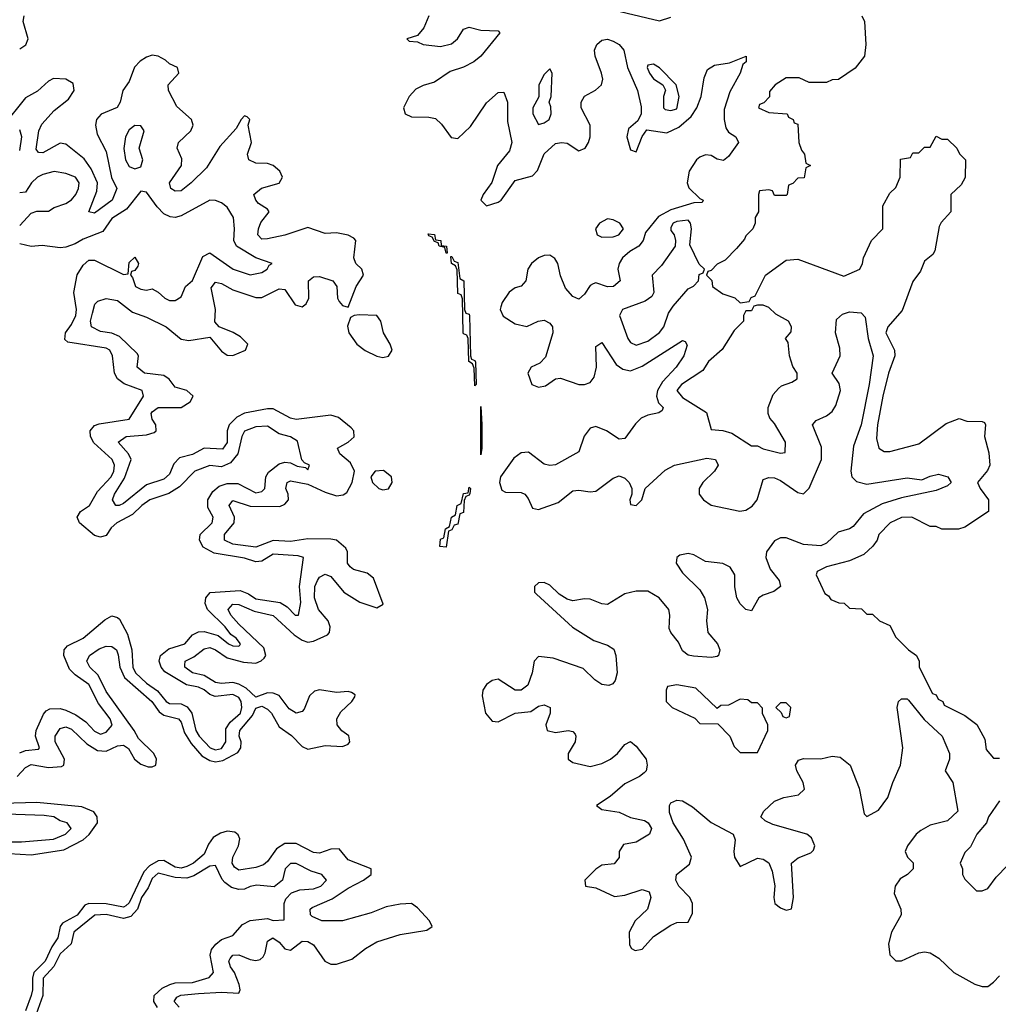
# Model space of a CAD drawing. Header units: inches. Extents: x 2710751 to 2829008, y 857003 to 965602.
# Tile 95 of 256: x 2771970 to 2775366, y 864820 to 868236. Entities that reach past the tile are written whole.
import ezdxf

# ---------------------------------------------------------------- set-up
doc = ezdxf.new("R2010")
doc.units = ezdxf.units.IN
doc.header["$MEASUREMENT"] = 0
doc.layers.add('C7876', color=7, linetype='Continuous')

msp = doc.modelspace()

# ---------------------------------------------------------------- linework, layer by layer
at = {"layer": 'C7876', "color": 2}
for points, elevation in [([(2774010, 868274.8), (2774190, 868232), (2774230, 868244.7)], 6), ([(2771970, 868134.6), (2771990.9, 868149.1), (2771999.1, 868170), (2771981.7, 868230), (2771985.4, 868250)], 2), ([(2773390.4, 868250), (2773372.2, 868207.8), (2773350, 868181.2), (2773314, 868170), (2773322, 868162), (2773350, 868158.8), (2773370.4, 868150.4), (2773430, 868143.1), (2773468.2, 868151.8), (2773489.4, 868170), (2773510, 868202.8), (2773529.6, 868210.4), (2773570, 868199.3), (2773630, 868198), (2773636, 868190), (2773570.2, 868109.8), (2773546, 868090), (2773510, 868071.1), (2773463.9, 868056.1), (2773410, 868019.6), (2773370, 868008), (2773345.3, 867994.7), (2773321.3, 867970), (2773302.4, 867930), (2773307.3, 867910), (2773330, 867899.3), (2773390, 867898.4), (2773413.1, 867893.1), (2773434.1, 867874.1), (2773467.1, 867827.1), (2773490, 867823.8), (2773534.6, 867865.4), (2773590, 867948), (2773630, 867984), (2773650, 867984.7), (2773662.4, 867950), (2773662.6, 867882.6), (2773677.6, 867810), (2773670, 867781.2), (2773628, 867730), (2773608.7, 867671.3), (2773578, 867630), (2773570.7, 867610), (2773590, 867590.7), (2773630, 867602.4), (2773640.9, 867610), (2773690, 867678.4), (2773750, 867694.9), (2773767.1, 867712.9), (2773789.8, 867770.2), (2773830, 867806.4), (2773850, 867810.4), (2773870, 867807.7), (2773910, 867781), (2773932.3, 867790), (2773944.5, 867810), (2773949.6, 867830), (2773949.7, 867870), (2773918.7, 867930), (2773918.7, 867950), (2773929.8, 867970.2), (2773968.2, 867991.8), (2773989.6, 868010.4), (2773993.6, 868030), (2773989.6, 868050), (2773966.6, 868110), (2773964.5, 868130), (2773972.7, 868150), (2773990, 868164.9), (2774010, 868168), (2774030, 868162), (2774050.4, 868150.4), (2774066.8, 868130), (2774079.5, 868070), (2774114.6, 867990), (2774126.2, 867933.8), (2774126.7, 867910), (2774115.1, 867884.9), (2774082.6, 867857.4), (2774077, 867830), (2774090, 867784.7), (2774110, 867778), (2774129.7, 867830.3), (2774146.2, 867853.8), (2774216.1, 867843.9), (2774257, 867863), (2774300.3, 867899.7), (2774319.7, 867930), (2774335.1, 867970), (2774345.1, 868034.9), (2774357.2, 868062.8), (2774381.2, 868078.8), (2774433.2, 868086.8), (2774491.3, 868110), (2774491, 868090), (2774479.6, 868080.4), (2774470.6, 868050), (2774434.4, 867985.6), (2774415.1, 867924.9), (2774415, 867890), (2774420.9, 867860.9), (2774430, 867845.5), (2774454.8, 867830), (2774464, 867810), (2774430, 867761.2), (2774412.5, 867747.5), (2774390, 867752.3), (2774370, 867764.5), (2774350, 867767.3), (2774330, 867759.6), (2774319.3, 867750), (2774293.7, 867710), (2774286, 867670), (2774292.2, 867652.2), (2774330, 867616), (2774342, 867610), (2774338, 867602), (2774310, 867600.9), (2774230, 867576.8), (2774187.3, 867552.7), (2774142, 867498), (2774134, 867470), (2774118.8, 867450), (2774087.9, 867432.1), (2774062, 867410), (2774050.3, 867390), (2774046, 867370), (2774054, 867330), (2774031.3, 867310), (2774009.7, 867309.6), (2773970, 867322.7), (2773960.5, 867319.5), (2773950, 867314), (2773930, 867284), (2773910, 867266), (2773890, 867275.1), (2773864.4, 867304.4), (2773847.3, 867347.3), (2773838, 867390), (2773827.3, 867407.2), (2773810, 867418.9), (2773790, 867418.3), (2773770, 867409.7), (2773746.4, 867390), (2773734, 867370), (2773726, 867330), (2773710, 867312), (2773690, 867305.6), (2773668.9, 867291.1), (2773644.9, 867255.1), (2773639.9, 867240.1), (2773637.6, 867230), (2773648, 867208), (2773690, 867181.1), (2773730, 867172), (2773769.8, 867190.2), (2773790, 867193.1), (2773810, 867183), (2773819.5, 867170), (2773820.3, 867150), (2773794.4, 867065.6), (2773775.1, 867044.9), (2773744.7, 867030), (2773734, 867010), (2773747.7, 866970), (2773770, 866961.6), (2773794.7, 866965.3), (2773829.6, 866990.4), (2773847.3, 866992.7), (2773910, 866970.4), (2773930, 866970.4), (2773950, 866977.1), (2773964.2, 866995.8), (2773971.5, 867030), (2773970, 867102), (2773990, 867116), (2774039.9, 867039.9), (2774063.2, 867023.2), (2774090, 867018), (2774130, 867033.4), (2774270, 867122.8), (2774279.8, 867119.8), (2774286.4, 867106.4), (2774275.3, 867070), (2774248.7, 867030), (2774200.6, 866979.4), (2774183.1, 866950), (2774179.5, 866930), (2774187.2, 866907.2), (2774202.8, 866890), (2774199.8, 866880.2), (2774188, 866872), (2774150, 866864), (2774126.7, 866853.3), (2774106.6, 866833.4), (2774070, 866782.7), (2774050, 866780.9), (2774006, 866810), (2773970, 866824.2), (2773950, 866818.4), (2773928.9, 866791.1), (2773910, 866737.2), (2773830, 866691.8), (2773810, 866689.7), (2773790, 866694), (2773735.4, 866735.4), (2773710, 866733.6), (2773685.1, 866714.9), (2773638.9, 866650), (2773634.6, 866630), (2773643.6, 866603.6), (2773656.5, 866596.5), (2773710, 866595.8), (2773722.8, 866590), (2773734.9, 866574.9), (2773750, 866541), (2773770, 866536.3), (2773838.9, 866561.1), (2773890, 866601.6), (2773910, 866603.8), (2773950, 866597.6), (2773970, 866600.4), (2774030, 866645.5), (2774050, 866653), (2774070, 866644.9), (2774084.9, 866630), (2774094.8, 866610), (2774094.8, 866590), (2774088, 866570), (2774090, 866554), (2774110, 866551), (2774129, 866570), (2774140.9, 866610), (2774210, 866673.4), (2774242, 866690), (2774355.1, 866715.1), (2774384.7, 866710), (2774394, 866690), (2774381.6, 866670), (2774340.4, 866630), (2774328.2, 866610), (2774327.7, 866590), (2774342.8, 866570), (2774370, 866552.2), (2774469.6, 866530.4), (2774490, 866534.9), (2774511.8, 866548.2), (2774529.6, 866570), (2774550, 866641), (2774570, 866648.2), (2774590, 866646.7), (2774610, 866637.6), (2774670, 866595.5), (2774690, 866590.6), (2774710, 866610.8), (2774752.4, 866710), (2774753.1, 866753.1), (2774721.2, 866830), (2774734.5, 866845.5), (2774770, 866861.6), (2774790, 866876.3), (2774802.3, 866897.8), (2774818.9, 866950), (2774813.4, 866973.4), (2774789.6, 867010), (2774817.6, 867070), (2774816.3, 867096.3), (2774800.7, 867150), (2774804.7, 867195.3), (2774825.2, 867214.8), (2774850, 867222.8), (2774890, 867218.8), (2774904.5, 867204.5), (2774914, 867130), (2774931.5, 867070), (2774917.7, 866970), (2774890.2, 866830), (2774863.5, 866756.5), (2774854.6, 866670), (2774857.6, 866650), (2774874, 866634), (2774910, 866624.9), (2775050, 866647), (2775100.9, 866639.1), (2775130, 866652.7), (2775158.8, 866658.8), (2775190.8, 866650), (2775202.8, 866630), (2775190, 866619.3), (2775150, 866602), (2775030, 866577.4), (2774963.6, 866556.4), (2774898, 866522), (2774862, 866478), (2774850.2, 866469.8), (2774810, 866457.7), (2774770, 866419.7), (2774750, 866411.1), (2774690, 866415.1), (2774630, 866438), (2774610, 866438), (2774590, 866427.8), (2774562, 866390), (2774558.9, 866370), (2774574.6, 866330), (2774606, 866290), (2774610.4, 866270), (2774587.4, 866252.6), (2774550, 866239.7), (2774535.5, 866230), (2774510, 866184.5), (2774489.8, 866189.8), (2774469.8, 866209.8), (2774459.1, 866230), (2774451.3, 866268.7), (2774451.5, 866310), (2774436.2, 866336.2), (2774410, 866349.7), (2774350, 866356.3), (2774310, 866379.7), (2774290, 866384), (2774261.5, 866378.5), (2774250.6, 866370), (2774248.5, 866350), (2774270, 866316.4), (2774330, 866258), (2774346.7, 866230), (2774356.9, 866190), (2774353.4, 866150), (2774358.7, 866110), (2774392, 866070), (2774400.3, 866050), (2774394.9, 866030), (2774390, 866026.3), (2774370, 866022.6), (2774308.3, 866028.3), (2774290, 866031.8), (2774270, 866046), (2774256.1, 866076.1), (2774229.4, 866110), (2774223.9, 866123.9), (2774226, 866170), (2774222.4, 866190), (2774189.6, 866230), (2774150, 866253.3), (2774110, 866253.6), (2774070, 866243.6), (2774010, 866207.6), (2773990, 866209.6), (2773950, 866225.1), (2773930, 866226.3), (2773890, 866219.6), (2773870, 866225.1), (2773842.5, 866242.5), (2773810, 866274), (2773790, 866283.6), (2773770, 866282), (2773756.3, 866270), (2773757.1, 866250), (2773763.2, 866243.2), (2773887.9, 866127.9), (2773962.4, 866082.4), (2774010, 866065.5), (2774032.2, 866052.2), (2774039.1, 866030), (2774043.1, 865970), (2774036.2, 865943.8), (2774028.4, 865931.6), (2774014, 865926), (2773990, 865929.6), (2773965.8, 865945.8), (2773925.3, 865985.3), (2773821, 866021), (2773770, 866026.6), (2773755.5, 866010), (2773748.5, 865970), (2773733, 865927), (2773710.4, 865909.6), (2773690, 865909.6), (2773630, 865947.6), (2773610, 865943.6), (2773590.3, 865929.7), (2773577.6, 865910), (2773575.3, 865890), (2773586.4, 865830), (2773610, 865802), (2773630, 865800.5), (2773690, 865830.4), (2773743.7, 865836.3), (2773770, 865854), (2773790, 865858.8), (2773810.7, 865850), (2773810.5, 865829.5), (2773796, 865790), (2773801, 865770), (2773830, 865763), (2773874, 865770), (2773890, 865766.8), (2773897.3, 865757.3), (2773900.5, 865750), (2773898, 865730), (2773873, 865690), (2773873.4, 865670), (2773890, 865658.4), (2773950, 865645.3), (2773990, 865654.9), (2774020.9, 865670), (2774044.5, 865690), (2774070, 865721), (2774090, 865731.3), (2774110, 865716), (2774143.8, 865670), (2774148, 865650), (2774144, 865630), (2774137.3, 865622.7), (2774121, 865610), (2774070, 865585.1), (2774018.7, 865541.3), (2773971.3, 865510), (2773990, 865496), (2774050, 865486), (2774090, 865468.2), (2774138, 865458), (2774151, 865450), (2774162.8, 865430), (2774156, 865410), (2774110, 865382.7), (2774066, 865374), (2774050.8, 865350), (2774050.4, 865329.6), (2774033, 865307), (2773990, 865302.7), (2773970, 865289.2), (2773931, 865250), (2773934, 865230), (2773970, 865224), (2774034, 865194), (2774070, 865198), (2774130, 865218), (2774154.8, 865210), (2774160.7, 865190), (2774148.2, 865150), (2774106, 865110), (2774084.9, 865070), (2774086, 865026), (2774093.7, 865013.7), (2774106, 865006), (2774130, 865011), (2774170, 865054.8), (2774230, 865094), (2774250, 865104), (2774290, 865104.7), (2774304.5, 865135.5), (2774304.5, 865170), (2774296.2, 865190), (2774258, 865230), (2774247, 865250), (2774249.7, 865270.3), (2774294, 865306), (2774301.6, 865330), (2774273.4, 865393.4), (2774238.4, 865450), (2774224.9, 865484.9), (2774225.1, 865510), (2774230, 865518.8), (2774250, 865528), (2774270, 865526), (2774304.8, 865504.8), (2774370, 865450.4), (2774446, 865410), (2774453.4, 865390), (2774448.2, 865350), (2774450.5, 865330.5), (2774470, 865298), (2774530, 865327.3), (2774550, 865324), (2774570.4, 865310.4), (2774581.4, 865281.4), (2774590.9, 865230.9), (2774587.3, 865190), (2774591, 865170), (2774610, 865154.8), (2774630, 865146.8), (2774649, 865151), (2774656, 865190), (2774649, 865310), (2774672, 865328), (2774715.1, 865344.9), (2774725.2, 865354.8), (2774729.2, 865370), (2774717.6, 865397.6), (2774702, 865410), (2774583.3, 865443.3), (2774557, 865457), (2774542, 865470), (2774552.3, 865490), (2774590, 865524.9), (2774622.3, 865537.7), (2774672.9, 865547.1), (2774693.8, 865566.2), (2774689.4, 865590), (2774667.3, 865630), (2774662.9, 865650), (2774673.3, 865666.7), (2774690, 865672.9), (2774750, 865671.5), (2774790, 865680.3), (2774817.1, 865677.1), (2774852, 865650), (2774883.7, 865570), (2774901.1, 865481.1), (2774910, 865471), (2774950, 865493.4), (2774982.3, 865537.7), (2774999.7, 865590), (2775026.6, 865650), (2775035.4, 865710), (2775014.7, 865850), (2775019.6, 865870), (2775030, 865879.5), (2775050, 865879.5), (2775055, 865875), (2775108.4, 865808.4), (2775171.8, 865750), (2775197, 865690), (2775196.4, 865670), (2775182, 865630), (2775208, 865590), (2775225.5, 865490), (2775190, 865456.9), (2775130, 865441.3), (2775097.1, 865422.9), (2775081.6, 865410), (2775050.5, 865370), (2775043, 865350), (2775050.5, 865330.5), (2775070.3, 865310.3), (2775070.3, 865290), (2775050.5, 865270), (2775025.1, 865254.9), (2775008.4, 865230), (2775004.4, 865204.4), (2775028.4, 865150), (2775028.7, 865130), (2774995.5, 865070), (2774984.9, 865030), (2774990, 864992), (2775010, 864971), (2775030, 864970.7), (2775090, 864998.4), (2775110, 865002.4), (2775130, 864998.4), (2775160.3, 864980.3), (2775211.3, 864930), (2775284.7, 864890), (2775310, 864882), (2775330, 864882), (2775350, 864896.3), (2775370, 864919.1)], 2), ([(2774892, 868250), (2774902, 868230), (2774906, 868150), (2774902, 868110), (2774870, 868068), (2774811.6, 868028.4), (2774790, 868028), (2774770, 868018), (2774710, 868018), (2774674.6, 868034.6), (2774630, 868034), (2774592, 868010), (2774572.7, 867987.3), (2774572, 867968), (2774552.7, 867947.3), (2774538, 867942), (2774534, 867930), (2774570, 867914), (2774634, 867910), (2774638, 867898), (2774654, 867890), (2774658, 867878), (2774670, 867874), (2774674, 867810), (2774683.6, 867783.6), (2774694, 867770), (2774698, 867738), (2774714, 867730), (2774698, 867722), (2774692.7, 867687.3), (2774670, 867686), (2774652.7, 867667.3), (2774638, 867662), (2774634, 867630), (2774630, 867626), (2774590, 867626), (2774582, 867642), (2774570, 867646), (2774538, 867642), (2774534, 867630), (2774534, 867570), (2774522, 867550), (2774522, 867530), (2774514, 867510), (2774490, 867486), (2774485.4, 867474.6), (2774458, 867442), (2774418, 867402), (2774390, 867388), (2774370, 867366), (2774358, 867362), (2774354, 867350), (2774371.6, 867331.6), (2774374, 867310), (2774410, 867284.7), (2774451.6, 867271.6), (2774470, 867254), (2774502, 867258), (2774508, 867272), (2774522, 867278), (2774558, 867350), (2774630, 867402), (2774670, 867404.7), (2774830, 867346), (2774886, 867370), (2774895.3, 867390), (2774898, 867410), (2774926, 867470), (2774966, 867510), (2774966, 867590), (2774990, 867634), (2775010, 867654), (2775026, 867690), (2775027.3, 867752.7), (2775062, 867758), (2775070, 867774), (2775090, 867774), (2775110, 867794), (2775130, 867794), (2775150, 867832), (2775170, 867822), (2775190, 867822), (2775222, 867790), (2775231.1, 867771.1), (2775252, 867750), (2775251.6, 867688.4), (2775236.9, 867663.1), (2775201, 867630), (2775201, 867570), (2775167.5, 867532.5), (2775161.4, 867518.6), (2775146.4, 867433.6), (2775138.8, 867421.2), (2775110, 867398), (2775096.3, 867363.7), (2775070, 867328), (2775032.5, 867227.5), (2774982.8, 867170), (2774976, 867150), (2775006, 867090), (2775006.8, 867070), (2774985.5, 867010), (2774966, 866930), (2774946.4, 866830), (2774943.5, 866783.5), (2774952, 866750), (2774970, 866738), (2774990, 866738), (2775090, 866764.7), (2775184.7, 866835.3), (2775230, 866852), (2775256.4, 866843.6), (2775310, 866842), (2775318, 866838), (2775322, 866830), (2775318, 866790), (2775333, 866733), (2775337.3, 866690), (2775328.2, 866671.8), (2775294, 866630), (2775302.8, 866610), (2775332, 866570), (2775332, 866530), (2775250, 866475.3), (2775228.4, 866468.4), (2775170, 866468), (2775150, 866478), (2775130, 866478), (2775066, 866510), (2775030, 866509), (2774991.3, 866490), (2774952, 866450), (2774946, 866430), (2774930.8, 866409.2), (2774899.8, 866380.2), (2774850, 866358), (2774770, 866338), (2774738, 866322), (2774734, 866310), (2774764.7, 866244.7), (2774776.9, 866236.9), (2774784.7, 866224.7), (2774812.7, 866212.7), (2774831.6, 866211.6), (2774850, 866194), (2774891.6, 866191.6), (2774910, 866174), (2774930, 866174), (2774954, 866150), (2774990, 866134), (2775010, 866094), (2775054, 866050), (2775082, 866030), (2775092, 866010), (2775092, 865990), (2775138, 865898), (2775150, 865894), (2775158, 865878), (2775174, 865870), (2775178, 865858), (2775250, 865822), (2775291.1, 865791.1), (2775319.6, 865739.6), (2775323.6, 865703.6), (2775350, 865674), (2775370, 865674)], 6), ([(2771960.7, 865610), (2771990, 865641.3), (2772010, 865651.4), (2772070, 865641.5), (2772115.2, 865644.8), (2772122.7, 865650), (2772126, 865670), (2772093, 865730), (2772093.6, 865750), (2772110, 865777.1), (2772130, 865782), (2772150, 865774.6), (2772203.5, 865723.5), (2772240.6, 865700.6), (2772270, 865697.8), (2772310, 865716.5), (2772330, 865718.7), (2772347.4, 865707.4), (2772368.5, 865670), (2772390, 865653.1), (2772415.8, 865644.2), (2772430, 865643.7), (2772442.7, 865650), (2772444.7, 865670), (2772435.8, 865690), (2772382.4, 865742.4), (2772367.1, 865770), (2772270, 865905.6), (2772241.8, 865961.8), (2772213.6, 865990), (2772203, 866010), (2772211.8, 866030), (2772246.3, 866053.7), (2772270, 866062), (2772290, 866061.3), (2772305.5, 866050), (2772312.2, 866032.2), (2772317.3, 865990), (2772334.2, 865954.2), (2772428.9, 865870), (2772454.2, 865834.2), (2772470, 865823.6), (2772521.6, 865810), (2772530, 865799.1), (2772542.2, 865762.2), (2772564.8, 865724.8), (2772602, 865682), (2772630, 865665.5), (2772650, 865661.2), (2772674.8, 865665.2), (2772726.8, 865693.2), (2772738, 865710), (2772738.3, 865730), (2772731.1, 865750), (2772733.7, 865770), (2772777.7, 865822.3), (2772790, 865847.7), (2772810, 865854.8), (2772830, 865844.4), (2772844.4, 865830), (2772870, 865782.4), (2772913, 865753), (2772950, 865714), (2772970, 865705.5), (2773030, 865717.4), (2773090, 865714.4), (2773110, 865723), (2773115.6, 865730), (2773111.9, 865751.9), (2773088.4, 865768.4), (2773071.5, 865790), (2773071.1, 865810), (2773084.8, 865835.2), (2773122.9, 865870), (2773133.6, 865886.4), (2773133.7, 865893.7), (2773122, 865902), (2773110, 865905.6), (2773070, 865901.7), (2773010, 865911.1), (2772993.6, 865906.4), (2772975.3, 865890), (2772956.7, 865843.3), (2772950, 865835.6), (2772930, 865829.7), (2772905.2, 865845.2), (2772870, 865891.5), (2772850, 865899.7), (2772830, 865900.5), (2772790, 865885.2), (2772756.4, 865916.4), (2772730.8, 865930.8), (2772710, 865936.4), (2772670, 865932.4), (2772650, 865936.9), (2772610, 865961), (2772569.5, 865970), (2772543.6, 865990), (2772543.3, 865996.7), (2772543.7, 866010), (2772574.1, 866025.9), (2772610, 866053.7), (2772630, 866057.4), (2772650, 866050.3), (2772690, 866021.5), (2772746.8, 866006.8), (2772790, 866003.6), (2772808.5, 866011.5), (2772818.7, 866021.3), (2772824.2, 866030), (2772816.8, 866056.8), (2772730, 866138.3), (2772703.1, 866170), (2772693.6, 866190), (2772710, 866208.2), (2772730, 866207), (2772784.2, 866184.2), (2772850, 866168.8), (2772922, 866102), (2772950, 866083.1), (2772970, 866076.9), (2772990, 866079.6), (2773037.8, 866102.2), (2773045.1, 866110), (2773047.8, 866130), (2773040.5, 866150), (2773007.3, 866190), (2772993.5, 866230), (2772994.8, 866270), (2773003.1, 866290), (2773010, 866301.6), (2773030, 866312.2), (2773050, 866303.8), (2773094.4, 866250), (2773150, 866215.3), (2773210, 866194.9), (2773231.3, 866208.7), (2773198, 866298), (2773176.3, 866316.3), (2773128.6, 866328.6), (2773117.4, 866337.4), (2773107.3, 866350), (2773107.6, 866390), (2773102, 866402), (2773070, 866429.7), (2773050, 866433.7), (2772970, 866434.7), (2772910, 866425.3), (2772850, 866428.7), (2772790, 866406.2), (2772710, 866416.4), (2772680.7, 866430), (2772680.5, 866450), (2772714.7, 866490), (2772715.8, 866510), (2772697, 866550), (2772710, 866567.3), (2772770, 866547.8), (2772873, 866547), (2772890, 866554.9), (2772902.4, 866570), (2772902, 866590), (2772893.3, 866610), (2772898, 866630), (2772910, 866635.6), (2772970, 866624.7), (2773030, 866596.5), (2773070, 866584), (2773093, 866587), (2773104.8, 866595.3), (2773123.5, 866630), (2773131.8, 866670), (2773118, 866698), (2773080.9, 866730), (2773072.7, 866750), (2773110, 866770.4), (2773131.1, 866788.9), (2773129.6, 866810), (2773120.1, 866820.1), (2773076, 866856), (2773050, 866863.9), (2772930, 866848.7), (2772910, 866853), (2772850, 866885.4), (2772830, 866885.7), (2772750, 866871.1), (2772723.4, 866856.6), (2772696.5, 866830), (2772690.2, 866810), (2772690, 866769.2), (2772674, 866746), (2772610, 866749.7), (2772570, 866727.1), (2772524.2, 866715.8), (2772504.8, 866695.2), (2772490, 866659.5), (2772470, 866642), (2772410, 866622.6), (2772330, 866557.6), (2772314.8, 866550), (2772304, 866550), (2772292, 866570), (2772298.9, 866590), (2772334.3, 866645.7), (2772356.3, 866710), (2772347.6, 866730), (2772312.3, 866770), (2772339, 866790), (2772410, 866795.3), (2772436.6, 866803.4), (2772443.7, 866810), (2772442.9, 866830), (2772429.6, 866850), (2772426.6, 866870), (2772430, 866875.5), (2772450, 866890.3), (2772530, 866890.4), (2772562, 866910), (2772571.5, 866930), (2772550, 866949.5), (2772510, 866961.6), (2772488.7, 866988.7), (2772470, 867001.3), (2772402.7, 867010), (2772378, 867030), (2772382.9, 867070), (2772377.7, 867077.7), (2772316.5, 867136.5), (2772290, 867148.5), (2772250, 867154.7), (2772219.5, 867170), (2772216.3, 867190), (2772222.2, 867217.8), (2772231.2, 867248.8), (2772241, 867259), (2772270, 867268.5), (2772310, 867261.6), (2772361.2, 867221.2), (2772410, 867203.7), (2772478, 867170), (2772530, 867128.2), (2772557.2, 867122.8), (2772630, 867134.8), (2772670, 867085.5), (2772690, 867072.4), (2772710, 867070.4), (2772754, 867090), (2772761.2, 867110), (2772736, 867136), (2772710.9, 867150.9), (2772662, 867170), (2772647.2, 867187.2), (2772649.6, 867230.4), (2772634, 867306), (2772650, 867325.5), (2772670, 867320.3), (2772710, 867298.9), (2772790, 867272.4), (2772810, 867272.4), (2772870, 867302.4), (2772890, 867300.5), (2772926.4, 867246.4), (2772950, 867240.4), (2772963.7, 867250), (2772973.6, 867270), (2772972.3, 867330), (2772990, 867343.8), (2773010, 867345.3), (2773057.3, 867330), (2773070.4, 867310), (2773073, 867270), (2773078.4, 867258.4), (2773090, 867244), (2773110, 867238.8), (2773137.6, 867310), (2773163.7, 867350), (2773157.2, 867370), (2773137, 867390), (2773129.7, 867409.7), (2773136.9, 867470), (2773130, 867478.4), (2773110, 867488.2), (2773070, 867496.9), (2773030, 867494.7), (2772970, 867515.3), (2772890, 867488.6), (2772830, 867475.6), (2772810, 867475.1), (2772797, 867490), (2772798.4, 867510), (2772807.3, 867532.7), (2772836, 867570), (2772830, 867579), (2772798.6, 867598.6), (2772789.5, 867609.5), (2772782.7, 867630), (2772808.7, 867651.3), (2772870.9, 867669.1), (2772882.4, 867690), (2772873, 867710), (2772849.8, 867729.8), (2772830, 867737.2), (2772790, 867738.3), (2772765.1, 867750), (2772760.5, 867770), (2772774.7, 867810), (2772762.7, 867870), (2772769, 867890), (2772758.9, 867898.9), (2772750, 867902.7), (2772739.1, 867890), (2772720.9, 867859.1), (2772664.3, 867795.7), (2772617.8, 867722.2), (2772564.9, 867670), (2772530, 867642), (2772510, 867640.9), (2772494, 867650), (2772489.5, 867670), (2772531.8, 867730), (2772532.9, 867752.9), (2772516, 867790), (2772521.2, 867810), (2772564.5, 867850), (2772571.6, 867870), (2772566.6, 867890), (2772514.9, 867934.9), (2772486.6, 867990), (2772485.2, 868010), (2772522, 868050), (2772518, 868070), (2772490, 868082.7), (2772476.2, 868096.2), (2772450, 868109.7), (2772430, 868112.8), (2772410, 868106.3), (2772387.9, 868092.1), (2772369, 868071), (2772350, 868021.2), (2772328.2, 867990), (2772318.4, 867950), (2772308.7, 867931.3), (2772252.2, 867907.8), (2772236.9, 867890), (2772232.7, 867870), (2772238.7, 867838.7), (2772270, 867778.8), (2772288.5, 867688.5), (2772307.7, 867650), (2772290.4, 867610), (2772230, 867565.1), (2772209.4, 867569.4), (2772238.3, 867641.7), (2772239.6, 867670), (2772218.2, 867718.2), (2772193.5, 867753.5), (2772130, 867804.7), (2772110, 867808), (2772050, 867773.6), (2772035.1, 867775.1), (2772027.3, 867787.2), (2772036.9, 867850), (2772046.3, 867873.7), (2772090, 867921.6), (2772139.6, 867960.4), (2772158.7, 867990), (2772155.2, 868015.2), (2772129.7, 868029.7), (2772087.8, 868032.2), (2772070, 868023), (2772032.1, 867987.9), (2771990, 867965.4), (2771910, 867865.1)], 2), ([(2771970, 867782), (2771977, 867830), (2771970, 867854)], 6), ([(2771970, 867522), (2772010, 867564.7), (2772030, 867571.3), (2772070, 867571.3), (2772090, 867584.7), (2772130, 867598), (2772150, 867611), (2772165.2, 867630), (2772173.6, 867650), (2772176.2, 867670), (2772164, 867690), (2772130, 867702.7), (2772090, 867709), (2772050, 867699.3), (2772031.3, 867690), (2772011, 867670), (2771990, 867638), (2771970, 867635.3)], 6), ([(2771970, 865692.2), (2771990, 865700.3), (2772035.3, 865704.7), (2772039.3, 865710), (2772025.1, 865750), (2772027.3, 865770), (2772052.9, 865827.1), (2772061.7, 865838.3), (2772075.1, 865844.9), (2772110, 865845.7), (2772130, 865840.3), (2772164.4, 865824.4), (2772199.9, 865799.9), (2772230, 865768), (2772250, 865757.3), (2772270, 865764), (2772291.5, 865788.5), (2772284.5, 865810), (2772243.9, 865863.9), (2772209.4, 865930), (2772162.8, 865962.8), (2772143, 865983), (2772122.9, 866030), (2772124.5, 866050), (2772136.3, 866063.7), (2772190, 866090.4), (2772265.8, 866154.2), (2772290, 866167.7), (2772310, 866162), (2772316, 866156), (2772343.6, 866103.6), (2772359.5, 866050), (2772362.7, 865990), (2772372.2, 865970), (2772410, 865934.4), (2772447.7, 865907.7), (2772478, 865870), (2772490, 865863.1), (2772530, 865862), (2772551.5, 865851.5), (2772567.4, 865830), (2772581.5, 865770), (2772592.4, 865750), (2772630.8, 865710), (2772650, 865703.1), (2772670, 865707.4), (2772685.1, 865730), (2772684.9, 865775.1), (2772701, 865799), (2772736.4, 865830), (2772741.1, 865850), (2772738.3, 865870), (2772730, 865884.5), (2772710, 865894.5), (2772648.2, 865888.2), (2772630, 865894.7), (2772610, 865911.1), (2772590, 865919.7), (2772548.5, 865928.4), (2772473.7, 865973.7), (2772460.7, 865990), (2772453.6, 866010), (2772458.4, 866030), (2772487.3, 866052.7), (2772542.7, 866070), (2772570, 866101.6), (2772590, 866112), (2772610, 866113.7), (2772659.1, 866099.1), (2772694.8, 866070), (2772710, 866063.1), (2772730, 866062), (2772734.3, 866065.7), (2772736.2, 866070), (2772720.9, 866090), (2772702.6, 866102.6), (2772682.9, 866130), (2772621.6, 866190), (2772613.3, 866210), (2772615.6, 866230), (2772631.4, 866248.6), (2772735.2, 866255.3), (2772763.7, 866243.7), (2772790, 866226.5), (2772874.4, 866214.4), (2772898.4, 866198.4), (2772926, 866170), (2772938, 866170), (2772945.6, 866214.4), (2772940.9, 866270), (2772955.3, 866370), (2772935.9, 866375.9), (2772850, 866381.6), (2772810, 866357.6), (2772790, 866355.1), (2772750, 866368), (2772645.3, 866385.3), (2772606.3, 866406.3), (2772593.6, 866430), (2772596.2, 866450), (2772638, 866490), (2772640.9, 866510), (2772623.3, 866543.3), (2772622.9, 866570), (2772640.4, 866599.6), (2772662, 866618), (2772690, 866626.7), (2772727, 866627), (2772790, 866594.8), (2772810, 866598.8), (2772821.2, 866610), (2772824, 866650), (2772834, 866666), (2772870, 866694.8), (2772890, 866700.7), (2772910, 866698.8), (2772932.7, 866687.3), (2772962, 866682), (2772970, 866674), (2772975.3, 866690), (2772958, 866698), (2772948.7, 866708.7), (2772934, 866774), (2772910, 866788.7), (2772870, 866799.3), (2772830, 866826), (2772790, 866823.7), (2772750, 866809), (2772740.5, 866790), (2772727, 866730), (2772701.7, 866698.3), (2772670, 866684.5), (2772630, 866689.3), (2772578, 866670), (2772525.1, 866614.9), (2772487.9, 866592.1), (2772422, 866570), (2772393.4, 866550), (2772361.2, 866518.8), (2772307.3, 866490), (2772287.5, 866472.5), (2772270, 866447), (2772250, 866440.7), (2772230, 866447), (2772177.2, 866490), (2772169, 866510), (2772181.2, 866530), (2772212, 866550), (2772240.4, 866599.6), (2772287.6, 866650), (2772296.9, 866670), (2772298.9, 866690), (2772291.3, 866710), (2772227.4, 866767.4), (2772215.6, 866790), (2772214.5, 866810), (2772230, 866827.7), (2772246, 866834), (2772349.5, 866850.5), (2772399.3, 866930), (2772395.3, 866950), (2772332.5, 866972.5), (2772309.7, 866989.7), (2772299.6, 867010), (2772291.6, 867070), (2772282.7, 867090), (2772270, 867096.9), (2772137.2, 867117.2), (2772126.6, 867126.6), (2772129.3, 867150), (2772150, 867178.8), (2772165.1, 867210), (2772167.3, 867230), (2772158.4, 867290), (2772169.4, 867350.6), (2772190, 867384.7), (2772210, 867402), (2772230, 867402), (2772330, 867352), (2772346, 867354), (2772350, 867394), (2772370, 867412), (2772382, 867390), (2772379.6, 867380.4), (2772370, 867366), (2772358, 867362), (2772354, 867350), (2772362, 867342), (2772372, 867310), (2772390, 867301), (2772410, 867298), (2772430, 867302), (2772450.9, 867290.9), (2772474, 867270), (2772490, 867262), (2772510, 867262), (2772530, 867274), (2772546, 867310), (2772570, 867331), (2772605.4, 867414.6), (2772630, 867426.8), (2772711.3, 867370), (2772770, 867350.6), (2772810, 867358.8), (2772828.7, 867370), (2772835.3, 867384.7), (2772846, 867390), (2772790, 867409.3), (2772722, 867450), (2772712.7, 867470), (2772715.6, 867510), (2772711.6, 867550), (2772690, 867586), (2772670, 867600.9), (2772650, 867609.3), (2772630, 867609.4), (2772530, 867555.6), (2772510, 867549.4), (2772491.8, 867551.8), (2772470, 867562.7), (2772446.6, 867586.6), (2772410, 867638), (2772390, 867641.2), (2772341.1, 867578.9), (2772290, 867546), (2772258.8, 867501.2), (2772190, 867474.5), (2772162, 867458), (2772130, 867446.6), (2772110, 867444.5), (2772047.5, 867452.5), (2772010, 867449.2), (2771970, 867458)], 6), ([(2771894.2, 865345.8), (2772010, 865338), (2772123.7, 865356.3), (2772190, 865390.3), (2772210.7, 865409.3), (2772239.5, 865450), (2772239.3, 865470), (2772227.3, 865487.3), (2772185.3, 865505.3), (2772030, 865520.3), (2771910, 865516.8)], 2), ([(2775370, 865526), (2775332, 865470), (2775324.7, 865450), (2775292, 865410), (2775270, 865366), (2775250, 865346), (2775234, 865310), (2775242, 865290), (2775242, 865270), (2775250, 865254), (2775290, 865214), (2775310, 865214), (2775330, 865222), (2775359, 865261), (2775398, 865302)], 6), ([(2771836.6, 865383.4), (2771976.6, 865383.4), (2772087, 865393), (2772128.7, 865410), (2772148.7, 865430), (2772135.3, 865450), (2772110, 865456), (2772088, 865470), (2772055.3, 865475.3), (2771890, 865480.3)], 6), ([(2772523.6, 864810), (2772505.6, 864830), (2772515.1, 864844.9), (2772528.8, 864851.2), (2772590, 864857.6), (2772670, 864861.7), (2772730, 864858.8), (2772735.6, 864870), (2772731.8, 864888.2), (2772715.8, 864930), (2772702, 864950), (2772695.6, 864970), (2772700.7, 864979.3), (2772709.8, 864990.2), (2772730, 864991.4), (2772770, 864975.3), (2772790, 864971.7), (2772804.2, 864975.8), (2772815.2, 864984.8), (2772821.5, 864998.5), (2772830, 865038.8), (2772848.7, 865050), (2772870, 865035.3), (2772890, 865012.7), (2772910, 865008), (2772950, 865038.9), (2772970, 865038.3), (2772990, 865026), (2773029.1, 864969.1), (2773050, 864959), (2773070, 864959.1), (2773123, 864977), (2773170, 865013.4), (2773210, 865036.1), (2773290, 865061.5), (2773383, 865077), (2773402, 865090), (2773391.8, 865110), (2773350, 865154.5), (2773329.7, 865169.7), (2773290, 865167.4), (2773242.2, 865157.8), (2773190, 865137.2), (2773090, 865109.8), (2773018, 865110), (2772984.8, 865124.8), (2772979.6, 865130), (2772978.4, 865150), (2772984.8, 865155.2), (2773054.6, 865185.4), (2773110, 865222.3), (2773163.7, 865250), (2773189.5, 865270), (2773189.3, 865290), (2773110, 865321.6), (2773078.8, 865358.8), (2773050, 865358.3), (2773010, 865344.7), (2772990, 865346.2), (2772930, 865377.4), (2772890, 865378), (2772861.1, 865358.9), (2772830, 865315.6), (2772816.2, 865303.8), (2772790, 865294.5), (2772730, 865285.4), (2772715.2, 865295.2), (2772707.3, 865310), (2772709.8, 865330), (2772729.7, 865370), (2772734.5, 865394.5), (2772728.4, 865408.4), (2772716.8, 865416.8), (2772690, 865421), (2772666.5, 865413.5), (2772641.7, 865398.3), (2772624.8, 865375.2), (2772610, 865341.3), (2772573.7, 865310), (2772550, 865298), (2772530, 865292.2), (2772510, 865295.6), (2772470, 865318.7), (2772450, 865317.7), (2772420.1, 865299.9), (2772400.9, 865279.1), (2772350, 865172.3), (2772338, 865162), (2772330, 865157.2), (2772270, 865168), (2772210, 865169.7), (2772196.5, 865163.5), (2772170, 865129.7), (2772118.6, 865101.4), (2772110.2, 865089.8), (2772102.3, 865050), (2772081.2, 865018.8), (2772058, 864970), (2772019.6, 864930), (2772014.2, 864910), (2772015, 864870), (2772010.2, 864850), (2771990, 864797.2)], 2), ([(2772448.8, 864808.8), (2772435.1, 864830), (2772436.2, 864850), (2772464.1, 864875.9), (2772491.6, 864888.4), (2772510, 864894.3), (2772570, 864896), (2772627.6, 864912.4), (2772642.7, 864930), (2772631.5, 864990), (2772636.2, 865010), (2772651.1, 865028.9), (2772670, 865044.9), (2772710, 865058.8), (2772742.7, 865097.3), (2772769.5, 865110.5), (2772830, 865117.3), (2772850, 865111), (2772887.3, 865112.7), (2772888, 865170), (2772894, 865186), (2772913.6, 865206.4), (2772942.7, 865217.3), (2772990, 865220.7), (2773015.3, 865230), (2773035.3, 865250), (2773018, 865270), (2772982, 865282), (2772930, 865308.7), (2772910, 865308.7), (2772891.3, 865290), (2772882, 865250), (2772852.7, 865227.3), (2772793.2, 865233.2), (2772770, 865229), (2772750, 865219.3), (2772730, 865218), (2772705.1, 865225.1), (2772682, 865242), (2772672.7, 865252.7), (2772650, 865301.2), (2772630, 865299.6), (2772574.1, 865265.9), (2772550, 865257.2), (2772510, 865259.8), (2772450, 865275.3), (2772430, 865256.2), (2772416.3, 865223.7), (2772392.7, 865190), (2772378.6, 865150), (2772355.5, 865124.5), (2772330, 865117.4), (2772270, 865131.6), (2772231.3, 865128.7), (2772157.6, 865070), (2772148.5, 865030), (2772110, 864994.7), (2772088.7, 864951.3), (2772051.6, 864910), (2772050.2, 864850), (2772021.2, 864770)], 6)]:
    msp.add_lwpolyline(points, dxfattribs=dict(at, elevation=elevation))
for points, elevation in [([(2774170, 868082), (2774150, 868078), (2774147.7, 868070), (2774156, 868050), (2774170, 868031.3), (2774202, 868010), (2774211.6, 867991.6), (2774204.7, 867970), (2774204.7, 867930), (2774210, 867924.7), (2774230, 867921), (2774250, 867927.3), (2774259, 867970), (2774248, 868010), (2774190, 868068.7)], 6), ([(2773810, 868066), (2773790, 868046), (2773772, 868010), (2773771.6, 867968.4), (2773751.3, 867930), (2773751.3, 867910), (2773770, 867872), (2773790, 867878), (2773808, 867890), (2773814, 867910), (2773813.6, 867933.6), (2773808, 867950), (2773814, 867970), (2773818, 868050)], 6), ([(2772370, 867868.7), (2772350, 867854), (2772337.3, 867830), (2772330.9, 867789.1), (2772337.3, 867750), (2772350, 867727.3), (2772370, 867718.8), (2772390, 867726), (2772397.2, 867750), (2772385.2, 867790), (2772402, 867850), (2772390, 867868)], 6), ([(2774010, 867544.7), (2773981.6, 867530), (2773968.5, 867510), (2773974, 867490), (2773990, 867481.3), (2774030, 867483.1), (2774049, 867490), (2774065.2, 867510), (2774052.7, 867530), (2774030, 867541.3)], 2), ([(2774290, 867540.9), (2774250, 867536.3), (2774237.3, 867530), (2774230, 867515.3), (2774230, 867504.7), (2774241, 867490), (2774246, 867470), (2774244.7, 867450), (2774197.3, 867382.7), (2774164.7, 867350), (2774171.3, 867290), (2774164, 867276), (2774140.7, 867259.3), (2774062, 867230), (2774051.3, 867210), (2774080.7, 867130), (2774090, 867116), (2774110, 867107.3), (2774150, 867120.7), (2774190, 867151), (2774205.2, 867170), (2774222, 867218), (2774237.5, 867242.5), (2774290, 867302), (2774308.4, 867311.6), (2774326, 867330), (2774328.4, 867351.6), (2774342, 867358), (2774346, 867370), (2774328.4, 867388.4), (2774295.3, 867455.3), (2774300.9, 867510), (2774298.4, 867530)], 6), ([(2773450, 867426), (2773446, 867446), (2773426, 867450), (2773422, 867462), (2773410, 867466), (2773402, 867482), (2773390, 867486), (2773387.3, 867492.7), (2773410, 867491), (2773412.7, 867472.7), (2773431.3, 867470), (2773432.7, 867452.7), (2773451.3, 867450), (2773454, 867426)], -2), ([(2773550, 866966), (2773547.3, 867027.3), (2773542, 867042), (2773529, 867050), (2773526, 867130), (2773522, 867142), (2773510, 867146), (2773509.3, 867149.3), (2773507.3, 867267.3), (2773502, 867282), (2773490, 867286), (2773488, 867368), (2773482, 867382), (2773468, 867390), (2773466, 867414), (2773470, 867414), (2773478, 867398), (2773490, 867394), (2773498, 867338), (2773511.3, 867330), (2773514, 867230), (2773518, 867218), (2773530, 867214), (2773531.6, 867208.4), (2773534, 867070), (2773538, 867058), (2773550, 867054), (2773551.6, 867048.4), (2773554, 866970)], -2), ([(2774550, 867246), (2774530, 867246), (2774518, 867242), (2774510, 867226), (2774490, 867226), (2774482, 867210), (2774482, 867190), (2774450, 867158), (2774407.7, 867092.3), (2774361, 867050), (2774340.7, 867019.3), (2774267.3, 866970), (2774251, 866950), (2774270, 866925.5), (2774353.4, 866873.4), (2774370, 866814), (2774410, 866811.3), (2774442, 866802), (2774510, 866758), (2774530, 866758), (2774550, 866746.8), (2774610, 866732), (2774626, 866734), (2774628, 866770), (2774590, 866835.3), (2774573.6, 866853.6), (2774568, 866870), (2774568, 866890), (2774584.7, 866935.3), (2774603.1, 866956.9), (2774614, 866966), (2774650, 866978), (2774668, 866990), (2774668, 867010), (2774653.2, 867033.2), (2774642, 867070), (2774636.4, 867116.4), (2774628, 867130), (2774647.3, 867152.7), (2774648, 867170), (2774638, 867190), (2774594.6, 867214.6), (2774570, 867238)], 6), ([(2773148.1, 867211.9), (2773130.4, 867209.6), (2773117.5, 867202.5), (2773107.4, 867172.6), (2773111.7, 867150), (2773140.3, 867110), (2773168.4, 867088.4), (2773210, 867068.8), (2773230, 867063.7), (2773250, 867068.2), (2773262.9, 867090), (2773256.2, 867110), (2773232.8, 867150), (2773223, 867190), (2773210, 867209.5)], 2), ([(2773570, 866726), (2773570, 866894), (2773574, 866830), (2773574, 866750)], -2), ([(2773232.1, 866672.1), (2773204, 866670), (2773188.2, 866650), (2773194, 866630), (2773216, 866610), (2773230, 866604.9), (2773250, 866608.4), (2773263, 866630), (2773260.5, 866650)], 2), ([(2773450, 866406), (2773428, 866408), (2773430, 866434), (2773442, 866438), (2773448, 866470), (2773462, 866478), (2773468, 866510), (2773482, 866518), (2773488, 866550), (2773502, 866558), (2773510, 866592), (2773526, 866594), (2773530, 866614), (2773534, 866610), (2773532.7, 866592.7), (2773530, 866586), (2773518, 866582), (2773512.7, 866567.3), (2773510, 866526), (2773498, 866522), (2773490, 866486), (2773478, 866482), (2773470, 866466), (2773458, 866462)], -2), ([(2774250, 865928), (2774218, 865922), (2774214, 865910), (2774214, 865870), (2774234, 865850), (2774312.7, 865812.7), (2774330, 865794), (2774392.7, 865792.7), (2774434, 865750), (2774450, 865714), (2774470, 865694), (2774530, 865694), (2774566, 865770), (2774566, 865790), (2774548.4, 865828.4), (2774547.3, 865847.3), (2774530, 865866), (2774510, 865866), (2774496.4, 865876.4), (2774470, 865878), (2774430, 865858), (2774403.6, 865856.4), (2774390, 865846), (2774316.4, 865916.4)], 6), ([(2774630, 865866), (2774610, 865866), (2774594, 865850), (2774612.7, 865832.7), (2774618, 865818), (2774630, 865814), (2774642, 865818), (2774646, 865850)], 6)]:
    msp.add_lwpolyline(points, close=True, dxfattribs=dict(at, elevation=elevation))

doc.saveas('drawing.dxf')
